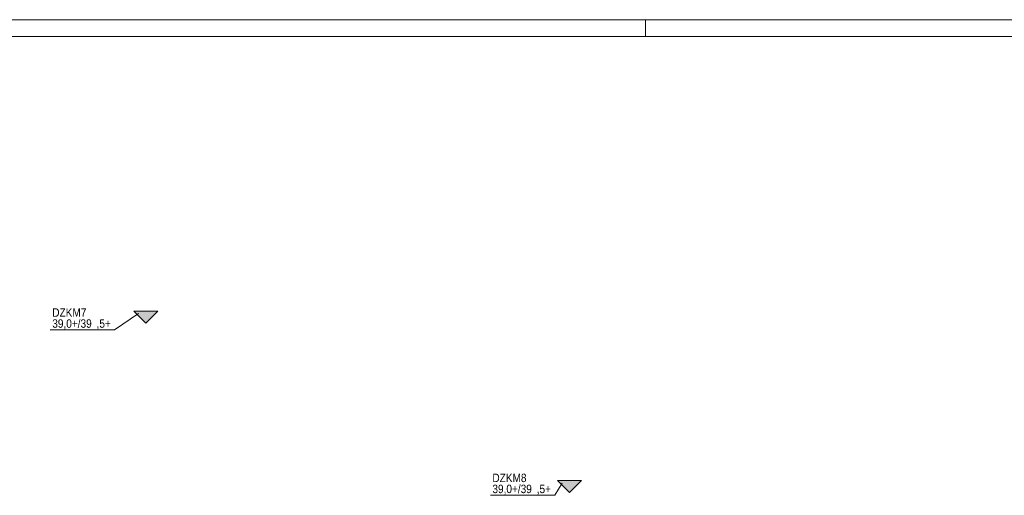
# Model space of a CAD drawing. Header units: millimetres. Extents: x -961 to -120, y -1265 to -671.
# Tile 10 of 12: x -725 to -434, y -811 to -671. Entities that reach past the tile are written whole.
import ezdxf

# ---------------------------------------------------------------- set-up
doc = ezdxf.new("R2010")
doc.units = ezdxf.units.MM
doc.linetypes.add('XKITLINE00', pattern=[0])
for name, color, linetype, lineweight in [('Onderdeel', 2, 'Continuous', 0), ('Onderdeel label', 2, 'Continuous', 0), ('Tekening kader', 3, 'Continuous', 0)]:
    doc.layers.add(name, color=color, linetype=linetype, lineweight=lineweight)
doc.styles.add('ARIAL', font='arial.ttf')

msp = doc.modelspace()

# ---------------------------------------------------------------- hatches: boundary and pattern name
at = {"layer": 'Onderdeel'}
for points in [[(-683.77, -756.78), (-687.31, -760.32), (-690.85, -756.78)], [(-558.77, -806.78), (-562.31, -810.32), (-565.85, -806.78)]]:
    msp.add_hatch(color=256, dxfattribs=at).paths.add_polyline_path(points, flags=17)

# ---------------------------------------------------------------- linework, layer by layer
at = {"layer": 'Onderdeel', "linetype": 'XKITLINE00', "lineweight": 0}
for p, q in [((-683.78, -756.78), (-690.85, -756.78)), ((-690.85, -756.78), (-687.31, -760.31)), ((-687.31, -760.31), (-683.78, -756.78)), ((-558.78, -806.78), (-565.85, -806.78)), ((-565.85, -806.78), (-562.31, -810.31)), ((-562.31, -810.31), (-558.78, -806.78))]:
    msp.add_line(p, q, dxfattribs=at)
at = {"layer": 'Onderdeel label', "linetype": 'XKITLINE00', "lineweight": 0}
for p, q in [((-689.43, -757.49), (-696.51, -762.27)), ((-715.51, -762.27), (-696.51, -762.27)), ((-564.43, -807.49), (-566.65, -811.06)), ((-585.64, -811.06), (-566.65, -811.06))]:
    msp.add_line(p, q, dxfattribs=at)
at = {"layer": 'Tekening kader', "linetype": 'XKITLINE00', "lineweight": 0}
for p, q in [((-119.82, -670.76), (-960.82, -670.76)), ((-539.82, -675.76), (-539.82, -670.76)), ((-124.82, -675.76), (-955.82, -675.76))]:
    msp.add_line(p, q, dxfattribs=at)

# ---------------------------------------------------------------- texts
at = {"layer": 'Onderdeel label', "style": 'ARIAL', "width": 0.85}
for s, p in [('DZKM7', (-714.91, -758.42)), ('39,0+/39', (-714.91, -761.67)), (',5+', (-701.84, -761.67)), ('DZKM8', (-585.04, -807.21)), ('39,0+/39', (-585.04, -810.46)), (',5+', (-571.97, -810.46))]:
    msp.add_text(s, height=2.5, dxfattribs=at).set_placement(p)

doc.saveas('drawing.dxf')
